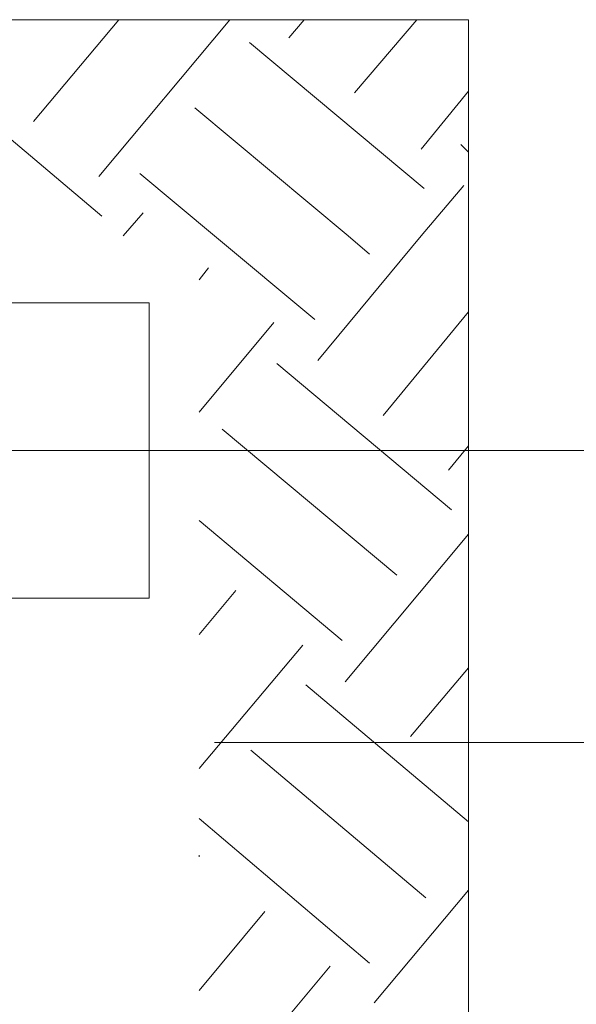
# Model space of a CAD drawing. Header units: inches. Extents: x 1504 to 12593, y -807 to 3183.
# Tile 194 of 256: x 5349 to 5504, y 1784 to 2057. Entities that reach past the tile are written whole.
import ezdxf

# ---------------------------------------------------------------- set-up
doc = ezdxf.new("R2010")
doc.units = ezdxf.units.IN
doc.header["$MEASUREMENT"] = 0
doc.layers.add('at_Entity', color=7, linetype='Continuous')
doc.layers.add('at_Rect', color=7, linetype='Continuous')

msp = doc.modelspace()

# ---------------------------------------------------------------- linework, layer by layer
at = {"layer": 'at_Entity', "color": 7, "lineweight": 15}
for p, q in [((5473.59, 2057.26), (3926.34, 2057.26)), ((5352.78, 2028.96), (5376.44, 2057.26)), ((5370.95, 2013.75), (5407.27, 2057.26)), ((5423.74, 2052.19), (5427.97, 2057.26)), ((5441.91, 2036.98), (5459.22, 2057.26)), ((5473.59, 559.42), (5473.59, 2057.26)), ((5412.76, 2050.92), (5461.34, 2010.37)), ((5323.63, 2043.32), (5371.79, 2002.77)), ((5460.49, 2021.35), (5473.59, 2037.4)), ((5397.56, 2032.76), (5440.22, 1997.28)), ((5471.48, 2022.62), (5473.59, 2020.51)), ((5382.35, 2014.59), (5403.05, 1997.28)), ((5460.49, 1997.28), (5472.32, 2011.22)), ((5377.7, 1997.28), (5383.2, 2003.61)), ((5403.05, 1997.28), (5430.92, 1974.05)), ((5431.77, 1962.64), (5460.49, 1997.28)), ((5440.22, 1997.28), (5446.13, 1992.2)), ((5398.82, 1985.02), (5401.36, 1988.41)), ((5449.93, 1947.43), (5473.59, 1976.15)), ((5398.82, 1948.28), (5419.52, 1973.2)), ((5420.36, 1961.79), (5468.94, 1921.24)), ((5405.16, 1943.63), (5453.73, 1903.08)), ((5138.63, 1937.72), (5547.93, 1937.72)), ((5468.09, 1932.23), (5473.59, 1938.98)), ((5398.82, 1918.29), (5438.53, 1884.91)), ((5439.37, 1873.51), (5473.59, 1914.48)), ((5398.82, 1886.6), (5408.96, 1898.86)), ((5398.82, 1849.43), (5427.55, 1883.65)), ((5457.53, 1858.31), (5473.59, 1877.32)), ((5428.39, 1872.67), (5473.59, 1834.65)), ((5543.7, 1856.61), (5403.05, 1856.61)), ((5413.18, 1854.5), (5461.76, 1813.53)), ((5398.82, 1835.5), (5446.13, 1795.36)), ((5398.82, 1824.94), (5398.82, 1825.36)), ((5447.4, 1784.39), (5473.59, 1815.64)), ((5398.82, 1787.77), (5416.99, 1809.73)), ((5398.82, 1751.01), (5435.15, 1794.52))]:
    msp.add_line(p, q, dxfattribs=at)
at = {"layer": 'at_Rect', "color": 7, "lineweight": 15}
for p, q in [((5138.62, 1978.69), (5384.88, 1978.69)), ((5384.88, 1896.74), (5384.88, 1978.69)), ((5384.88, 1896.74), (5138.62, 1896.74))]:
    msp.add_line(p, q, dxfattribs=at)

doc.saveas('drawing.dxf')
